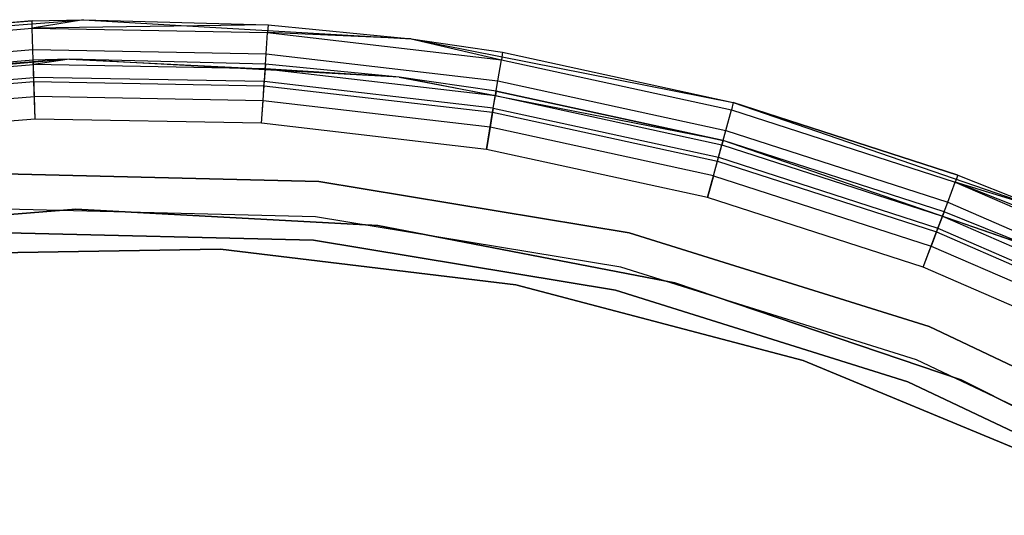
# Model space of a CAD drawing. Extents: x -38.3 to -0.1, y -39.1 to 0.
# Tile 221 of 256: x -19.263 to -18.28, y -17.629 to -17.134. Entities that reach past the tile are written whole.
import ezdxf

# ---------------------------------------------------------------- set-up
doc = ezdxf.new("R2010")
doc.units = 0
doc.header["$MEASUREMENT"] = 0
doc.layers.get('0').update_dxf_attribs({"color": 13, "linetype": 'CONTINUOUS'})

# ---------------------------------------------------------------- blocks, each defined once
blk = doc.blocks.new('ORTO_XII_A_STL')
at = {"color": 0}
for p, q in [((19.06326, 22.31244, 66.81358), (19.39004, 22.33804, 66.81358)), ((19.06326, 22.31244, 66.81358), (19.39004, 22.33804, 66.81358)), ((19.33879, 22.33698, 67.75846), (19.06326, 22.31244, 66.81358)), ((19.33879, 22.33698, 67.75846), (19.06326, 22.31244, 66.81358)), ((19.10388, 22.31808, 67.75846), (19.33879, 22.33698, 67.75846)), ((19.10388, 22.31808, 67.75846), (19.33879, 22.33698, 67.75846)), ((19.33879, 22.33698, 67.75846), (19.39004, 22.33804, 66.81358)), ((19.33879, 22.33698, 67.75846), (19.39004, 22.33804, 66.81358)), ((19.33879, 22.33698, 67.75846), (19.39004, 22.33804, 67.75846)), ((19.33879, 22.33698, 67.75846), (19.39004, 22.33804, 67.75846)), ((19.33903, 22.3295, 67.79613), (19.33879, 22.33698, 67.75846)), ((19.33903, 22.3295, 67.79613), (19.33879, 22.33698, 67.75846)), ((19.39004, 22.33804, 67.75846), (19.33903, 22.3295, 67.79613)), ((19.39004, 22.33804, 67.75846), (19.33903, 22.3295, 67.79613)), ((19.57444, 22.33278, 67.75846), (19.33903, 22.3295, 67.79613)), ((19.57444, 22.33278, 67.75846), (19.33903, 22.3295, 67.79613)), ((19.39004, 22.33804, 66.81358), (19.71726, 22.3189, 66.81358)), ((19.39004, 22.33804, 66.81358), (19.57444, 22.33278, 67.75846)), ((19.39004, 22.33804, 66.81358), (19.71726, 22.3189, 66.81358)), ((19.39004, 22.33804, 67.75846), (19.39004, 22.33804, 66.81358)), ((19.39004, 22.33804, 67.75846), (19.39004, 22.33804, 66.81358)), ((19.39004, 22.33804, 67.75846), (19.57444, 22.33278, 67.75846)), ((19.39004, 22.33804, 66.81358), (19.57444, 22.33278, 67.75846)), ((19.39004, 22.33804, 67.75846), (19.57444, 22.33278, 67.75846)), ((19.57444, 22.33278, 67.75846), (19.57393, 22.3253, 67.79613)), ((19.57444, 22.33278, 67.75846), (19.57393, 22.3253, 67.79613)), ((19.57444, 22.33278, 67.75846), (19.71726, 22.3189, 66.81358)), ((19.57444, 22.33278, 67.75846), (19.71726, 22.3189, 66.81358)), ((19.57444, 22.33278, 67.75846), (19.71726, 22.3189, 67.75846)), ((19.57444, 22.33278, 67.75846), (19.71726, 22.3189, 67.75846)), ((19.10484, 22.31065, 67.79613), (19.33903, 22.3295, 67.79613)), ((19.10484, 22.31065, 67.79613), (19.33903, 22.3295, 67.79613)), ((19.33903, 22.3295, 67.79613), (19.57393, 22.3253, 67.79613)), ((19.33969, 22.30817, 67.82806), (19.33903, 22.3295, 67.79613)), ((19.33903, 22.3295, 67.79613), (19.57393, 22.3253, 67.79613)), ((19.33969, 22.30817, 67.82806), (19.33903, 22.3295, 67.79613)), ((19.57251, 22.30401, 67.82806), (19.57393, 22.3253, 67.79613)), ((19.57251, 22.30401, 67.82806), (19.57393, 22.3253, 67.79613)), ((19.71726, 22.3189, 67.75846), (19.57393, 22.3253, 67.79613)), ((19.57393, 22.3253, 67.79613), (19.8073, 22.2981, 67.79613)), ((19.71726, 22.3189, 67.75846), (19.57393, 22.3253, 67.79613)), ((19.57393, 22.3253, 67.79613), (19.8073, 22.2981, 67.79613)), ((19.71726, 22.3189, 66.81358), (20.03882, 22.25539, 66.81358)), ((19.71726, 22.3189, 66.81358), (20.03882, 22.25539, 66.81358)), ((19.71726, 22.3189, 66.81358), (19.80853, 22.30549, 67.75846)), ((19.71726, 22.3189, 67.75846), (19.71726, 22.3189, 66.81358)), ((19.71726, 22.3189, 67.75846), (19.71726, 22.3189, 66.81358)), ((19.71726, 22.3189, 67.75846), (19.80853, 22.30549, 67.75846)), ((19.71726, 22.3189, 66.81358), (19.80853, 22.30549, 67.75846)), ((19.71726, 22.3189, 67.75846), (19.80853, 22.30549, 67.75846)), ((19.71726, 22.3189, 67.75846), (19.8073, 22.2981, 67.79613)), ((19.71726, 22.3189, 67.75846), (19.8073, 22.2981, 67.79613)), ((19.1076, 22.28949, 67.82806), (19.33969, 22.30817, 67.82806)), ((19.1076, 22.28949, 67.82806), (19.33969, 22.30817, 67.82806)), ((19.33969, 22.30817, 67.82806), (19.57251, 22.30401, 67.82806)), ((19.34069, 22.27625, 67.8494), (19.33969, 22.30817, 67.82806)), ((19.33969, 22.30817, 67.82806), (19.57251, 22.30401, 67.82806)), ((19.34069, 22.27625, 67.8494), (19.33969, 22.30817, 67.82806)), ((19.57037, 22.27215, 67.8494), (19.57251, 22.30401, 67.82806)), ((19.57037, 22.27215, 67.8494), (19.57251, 22.30401, 67.82806)), ((19.57251, 22.30401, 67.82806), (19.80379, 22.27705, 67.82806)), ((19.57251, 22.30401, 67.82806), (19.80379, 22.27705, 67.82806)), ((19.80853, 22.30549, 67.75846), (19.8073, 22.2981, 67.79613)), ((19.80853, 22.30549, 67.75846), (19.8073, 22.2981, 67.79613)), ((19.80853, 22.30549, 67.75846), (20.03882, 22.25539, 66.81358)), ((19.80853, 22.30549, 67.75846), (20.03882, 22.25539, 67.75846)), ((19.80853, 22.30549, 67.75846), (20.03882, 22.25539, 66.81358)), ((19.80853, 22.30549, 67.75846), (20.03882, 22.25539, 67.75846)), ((19.37609, 22.29849, 66.81358), (19.04774, 22.27025, 66.81358)), ((19.37609, 22.29849, 66.81358), (19.04774, 22.27025, 66.81358)), ((19.37609, 22.29849, 66.81358), (19.10896, 22.27904, 67.75846)), ((19.37609, 22.29849, 66.81358), (19.10896, 22.27904, 67.75846)), ((19.34002, 22.29763, 67.75846), (19.10896, 22.27904, 67.75846)), ((19.34002, 22.29763, 67.75846), (19.10896, 22.27904, 67.75846)), ((19.10954, 22.27458, 67.78106), (19.34016, 22.29314, 67.78106)), ((19.10954, 22.27458, 67.78106), (19.34016, 22.29314, 67.78106)), ((19.37609, 22.29849, 66.81358), (19.34002, 22.29763, 67.75846)), ((19.37609, 22.29849, 67.75846), (19.34002, 22.29763, 67.75846)), ((19.37609, 22.29849, 66.81358), (19.34002, 22.29763, 67.75846)), ((19.37609, 22.29849, 67.75846), (19.34002, 22.29763, 67.75846)), ((19.34016, 22.29314, 67.78106), (19.34002, 22.29763, 67.75846)), ((19.34016, 22.29314, 67.78106), (19.34002, 22.29763, 67.75846)), ((19.37609, 22.29849, 67.75846), (19.34016, 22.29314, 67.78106)), ((19.37609, 22.29849, 67.75846), (19.34016, 22.29314, 67.78106)), ((19.34056, 22.28035, 67.80022), (19.34016, 22.29314, 67.78106)), ((19.5715, 22.28901, 67.78106), (19.34016, 22.29314, 67.78106)), ((19.5715, 22.28901, 67.78106), (19.34016, 22.29314, 67.78106)), ((19.34056, 22.28035, 67.80022), (19.34016, 22.29314, 67.78106)), ((19.70517, 22.28074, 66.81358), (19.37609, 22.29849, 66.81358)), ((19.5718, 22.29349, 67.75846), (19.37609, 22.29849, 66.81358)), ((19.70517, 22.28074, 66.81358), (19.37609, 22.29849, 66.81358)), ((19.5718, 22.29349, 67.75846), (19.37609, 22.29849, 66.81358)), ((19.5718, 22.29349, 67.75846), (19.37609, 22.29849, 67.75846)), ((19.37609, 22.29849, 67.75846), (19.37609, 22.29849, 66.81358)), ((19.37609, 22.29849, 67.75846), (19.37609, 22.29849, 66.81358)), ((19.37609, 22.29849, 67.75846), (19.5715, 22.28901, 67.78106)), ((19.5718, 22.29349, 67.75846), (19.37609, 22.29849, 67.75846)), ((19.37609, 22.29849, 67.75846), (19.5715, 22.28901, 67.78106)), ((19.5718, 22.29349, 67.75846), (19.5715, 22.28901, 67.78106)), ((19.5718, 22.29349, 67.75846), (19.5715, 22.28901, 67.78106)), ((19.70517, 22.28074, 66.81358), (19.5718, 22.29349, 67.75846)), ((19.70517, 22.28074, 67.75846), (19.5718, 22.29349, 67.75846)), ((19.70517, 22.28074, 66.81358), (19.5718, 22.29349, 67.75846)), ((19.70517, 22.28074, 67.75846), (19.5718, 22.29349, 67.75846)), ((19.80379, 22.27705, 67.82806), (19.8073, 22.2981, 67.79613)), ((19.80379, 22.27705, 67.82806), (19.8073, 22.2981, 67.79613)), ((19.8073, 22.2981, 67.79613), (20.03687, 22.24816, 67.79613)), ((19.8073, 22.2981, 67.79613), (20.03687, 22.24816, 67.79613)), ((19.5715, 22.28901, 67.78106), (19.57065, 22.27623, 67.80022)), ((19.5715, 22.28901, 67.78106), (19.57065, 22.27623, 67.80022)), ((19.5715, 22.28901, 67.78106), (19.80132, 22.26222, 67.78106)), ((19.70517, 22.28074, 67.75846), (19.5715, 22.28901, 67.78106)), ((19.70517, 22.28074, 67.75846), (19.5715, 22.28901, 67.78106)), ((19.5715, 22.28901, 67.78106), (19.80132, 22.26222, 67.78106)), ((19.11119, 22.26188, 67.80022), (19.34056, 22.28035, 67.80022)), ((19.11119, 22.26188, 67.80022), (19.34056, 22.28035, 67.80022)), ((19.11172, 22.25782, 67.8494), (19.34069, 22.27625, 67.8494)), ((19.11172, 22.25782, 67.8494), (19.34069, 22.27625, 67.8494)), ((19.57065, 22.27623, 67.80022), (19.34056, 22.28035, 67.80022)), ((19.34116, 22.2612, 67.81302), (19.34056, 22.28035, 67.80022)), ((19.57065, 22.27623, 67.80022), (19.34056, 22.28035, 67.80022)), ((19.34116, 22.2612, 67.81302), (19.34056, 22.28035, 67.80022)), ((19.34069, 22.27625, 67.8494), (19.57037, 22.27215, 67.8494)), ((19.34187, 22.23861, 67.85689), (19.34069, 22.27625, 67.8494)), ((19.34069, 22.27625, 67.8494), (19.57037, 22.27215, 67.8494)), ((19.34187, 22.23861, 67.85689), (19.34069, 22.27625, 67.8494)), ((19.56936, 22.25712, 67.81302), (19.57065, 22.27623, 67.80022)), ((19.56936, 22.25712, 67.81302), (19.57065, 22.27623, 67.80022)), ((19.79922, 22.24959, 67.80022), (19.57065, 22.27623, 67.80022)), ((19.79922, 22.24959, 67.80022), (19.57065, 22.27623, 67.80022)), ((20.02858, 22.21738, 66.81358), (19.70517, 22.28074, 66.81358)), ((19.80206, 22.26666, 67.75846), (19.70517, 22.28074, 66.81358)), ((20.02858, 22.21738, 66.81358), (19.70517, 22.28074, 66.81358)), ((19.80206, 22.26666, 67.75846), (19.70517, 22.28074, 66.81358)), ((19.80206, 22.26666, 67.75846), (19.70517, 22.28074, 67.75846)), ((19.70517, 22.28074, 67.75846), (19.70517, 22.28074, 66.81358)), ((19.70517, 22.28074, 67.75846), (19.70517, 22.28074, 66.81358)), ((19.70517, 22.28074, 67.75846), (19.80132, 22.26222, 67.78106)), ((19.70517, 22.28074, 67.75846), (19.80132, 22.26222, 67.78106)), ((19.80206, 22.26666, 67.75846), (19.70517, 22.28074, 67.75846)), ((19.79854, 22.24556, 67.8494), (19.80379, 22.27705, 67.82806)), ((19.79854, 22.24556, 67.8494), (19.80379, 22.27705, 67.82806)), ((19.80379, 22.27705, 67.82806), (20.03132, 22.22755, 67.82806)), ((19.80379, 22.27705, 67.82806), (20.03132, 22.22755, 67.82806)), ((19.56785, 22.23457, 67.85689), (19.57037, 22.27215, 67.8494)), ((19.56785, 22.23457, 67.85689), (19.57037, 22.27215, 67.8494)), ((19.57037, 22.27215, 67.8494), (19.79854, 22.24556, 67.8494)), ((19.57037, 22.27215, 67.8494), (19.79854, 22.24556, 67.8494)), ((19.80206, 22.26666, 67.75846), (19.80132, 22.26222, 67.78106)), ((19.80206, 22.26666, 67.75846), (19.80132, 22.26222, 67.78106)), ((20.02858, 22.21738, 67.75846), (19.80206, 22.26666, 67.75846)), ((19.80206, 22.26666, 67.75846), (20.02858, 22.21738, 66.81358)), ((19.80206, 22.26666, 67.75846), (20.02858, 22.21738, 66.81358)), ((20.02858, 22.21738, 67.75846), (19.80206, 22.26666, 67.75846)), ((19.11366, 22.24288, 67.81302), (19.34116, 22.2612, 67.81302)), ((19.11366, 22.24288, 67.81302), (19.34116, 22.2612, 67.81302)), ((19.34187, 22.23861, 67.81752), (19.34116, 22.2612, 67.81302)), ((19.56936, 22.25712, 67.81302), (19.34116, 22.2612, 67.81302)), ((19.34187, 22.23861, 67.81752), (19.34116, 22.2612, 67.81302)), ((19.56936, 22.25712, 67.81302), (19.34116, 22.2612, 67.81302)), ((19.56785, 22.23457, 67.81752), (19.56936, 22.25712, 67.81302)), ((19.56785, 22.23457, 67.81752), (19.56936, 22.25712, 67.81302)), ((19.79607, 22.2307, 67.81302), (19.56936, 22.25712, 67.81302)), ((19.79607, 22.2307, 67.81302), (19.56936, 22.25712, 67.81302)), ((19.79922, 22.24959, 67.80022), (19.80132, 22.26222, 67.78106)), ((19.79922, 22.24959, 67.80022), (19.80132, 22.26222, 67.78106)), ((19.80132, 22.26222, 67.78106), (20.02741, 22.21304, 67.78106)), ((19.80132, 22.26222, 67.78106), (20.02741, 22.21304, 67.78106)), ((20.03882, 22.25539, 67.75846), (20.03687, 22.24816, 67.79613)), ((20.03882, 22.25539, 67.75846), (20.03687, 22.24816, 67.79613)), ((20.03882, 22.25539, 66.81358), (20.34875, 22.14868, 66.81358)), ((20.03882, 22.25539, 67.75846), (20.03882, 22.25539, 66.81358)), ((20.03882, 22.25539, 67.75846), (20.03882, 22.25539, 66.81358)), ((20.03882, 22.25539, 67.75846), (20.2631, 22.18296, 67.75846)), ((20.2631, 22.18296, 67.75846), (20.03882, 22.25539, 66.81358)), ((20.2631, 22.18296, 67.75846), (20.03882, 22.25539, 66.81358)), ((20.03882, 22.25539, 66.81358), (20.34875, 22.14868, 66.81358)), ((20.03882, 22.25539, 67.75846), (20.2631, 22.18296, 67.75846)), ((19.79235, 22.2084, 67.85689), (19.79854, 22.24556, 67.8494)), ((19.79235, 22.2084, 67.85689), (19.79854, 22.24556, 67.8494)), ((19.79922, 22.24959, 67.80022), (19.79607, 22.2307, 67.81302)), ((19.79922, 22.24959, 67.80022), (19.79607, 22.2307, 67.81302)), ((19.79854, 22.24556, 67.8494), (20.02301, 22.19672, 67.8494)), ((19.79854, 22.24556, 67.8494), (20.02301, 22.19672, 67.8494)), ((19.79922, 22.24959, 67.80022), (20.02408, 22.20068, 67.80022)), ((19.79922, 22.24959, 67.80022), (20.02408, 22.20068, 67.80022)), ((20.03132, 22.22755, 67.82806), (20.03687, 22.24816, 67.79613)), ((20.03132, 22.22755, 67.82806), (20.03687, 22.24816, 67.79613)), ((20.03687, 22.24816, 67.79613), (20.26045, 22.17595, 67.79613)), ((20.03687, 22.24816, 67.79613), (20.26045, 22.17595, 67.79613)), ((19.34187, 22.23861, 67.85689), (19.11658, 22.22047, 67.85689)), ((19.34187, 22.23861, 67.81752), (19.11658, 22.22047, 67.81752)), ((19.34187, 22.23861, 67.85689), (19.11658, 22.22047, 67.85689)), ((19.34187, 22.23861, 67.81752), (19.11658, 22.22047, 67.81752)), ((19.56785, 22.23457, 67.85689), (19.34187, 22.23861, 67.85689)), ((19.56785, 22.23457, 67.81752), (19.34187, 22.23861, 67.81752)), ((19.56785, 22.23457, 67.85689), (19.34187, 22.23861, 67.85689)), ((19.56785, 22.23457, 67.81752), (19.34187, 22.23861, 67.81752)), ((19.79235, 22.2084, 67.85689), (19.56785, 22.23457, 67.85689)), ((19.79235, 22.2084, 67.81752), (19.56785, 22.23457, 67.81752)), ((19.79235, 22.2084, 67.85689), (19.56785, 22.23457, 67.85689)), ((19.79235, 22.2084, 67.81752), (19.56785, 22.23457, 67.81752)), ((19.79607, 22.2307, 67.81302), (19.79235, 22.2084, 67.81752)), ((19.79607, 22.2307, 67.81302), (19.79235, 22.2084, 67.81752)), ((20.01909, 22.18218, 67.81302), (19.79607, 22.2307, 67.81302)), ((20.01909, 22.18218, 67.81302), (19.79607, 22.2307, 67.81302)), ((20.02301, 22.19672, 67.8494), (20.03132, 22.22755, 67.82806)), ((20.02301, 22.19672, 67.8494), (20.03132, 22.22755, 67.82806)), ((20.03132, 22.22755, 67.82806), (20.2529, 22.15599, 67.82806)), ((20.03132, 22.22755, 67.82806), (20.2529, 22.15599, 67.82806)), ((20.02858, 22.21738, 67.75846), (20.02741, 22.21304, 67.78106)), ((20.02858, 22.21738, 67.75846), (20.02741, 22.21304, 67.78106)), ((20.34002, 22.10962, 66.81358), (20.02858, 22.21738, 66.81358)), ((20.34002, 22.10962, 66.81358), (20.02858, 22.21738, 66.81358)), ((20.24917, 22.14613, 67.75846), (20.02858, 22.21738, 66.81358)), ((20.24917, 22.14613, 67.75846), (20.02858, 22.21738, 67.75846)), ((20.02858, 22.21738, 67.75846), (20.02858, 22.21738, 66.81358)), ((20.24917, 22.14613, 67.75846), (20.02858, 22.21738, 66.81358)), ((20.02858, 22.21738, 67.75846), (20.02858, 22.21738, 66.81358)), ((20.24917, 22.14613, 67.75846), (20.02858, 22.21738, 67.75846)), ((20.01321, 22.16036, 67.85689), (19.79235, 22.2084, 67.85689)), ((20.01321, 22.16036, 67.81752), (19.79235, 22.2084, 67.81752)), ((20.01321, 22.16036, 67.85689), (19.79235, 22.2084, 67.85689)), ((20.01321, 22.16036, 67.81752), (19.79235, 22.2084, 67.81752)), ((20.02408, 22.20068, 67.80022), (20.02741, 22.21304, 67.78106)), ((20.02408, 22.20068, 67.80022), (20.02741, 22.21304, 67.78106)), ((20.02741, 22.21304, 67.78106), (20.24758, 22.14193, 67.78106)), ((20.02741, 22.21304, 67.78106), (20.24758, 22.14193, 67.78106)), ((20.01321, 22.16036, 67.85689), (20.02301, 22.19672, 67.8494)), ((20.01321, 22.16036, 67.85689), (20.02301, 22.19672, 67.8494)), ((20.01909, 22.18218, 67.81302), (20.02408, 22.20068, 67.80022)), ((20.01909, 22.18218, 67.81302), (20.02408, 22.20068, 67.80022)), ((20.02301, 22.19672, 67.8494), (20.24161, 22.12613, 67.8494)), ((20.02301, 22.19672, 67.8494), (20.24161, 22.12613, 67.8494)), ((20.02408, 22.20068, 67.80022), (20.24306, 22.12995, 67.80022)), ((20.02408, 22.20068, 67.80022), (20.24306, 22.12995, 67.80022)), ((19.3114, 22.18425, 2.24665), (19.62521, 22.17662, 2.24665)), ((19.62521, 22.17662, 0.67185), (19.3114, 22.18425, 0.67185)), ((19.3114, 22.18425, 2.24665), (19.62521, 22.17662, 2.24665)), ((19.62521, 22.17662, 0.67185), (19.3114, 22.18425, 0.67185)), ((19.62521, 22.17662, 2.24665), (19.62521, 22.17662, 0.67185)), ((19.62521, 22.17662, 2.24665), (19.93491, 22.1254, 2.24665)), ((19.93491, 22.1254, 0.67185), (19.62521, 22.17662, 0.67185)), ((19.62521, 22.17662, 2.24665), (19.62521, 22.17662, 0.67185)), ((19.62521, 22.17662, 2.24665), (19.93491, 22.1254, 2.24665)), ((19.93491, 22.1254, 0.67185), (19.62521, 22.17662, 0.67185)), ((20.01909, 22.18218, 67.81302), (20.01321, 22.16036, 67.81752)), ((20.01909, 22.18218, 67.81302), (20.01321, 22.16036, 67.81752)), ((20.01909, 22.18218, 67.81302), (20.23628, 22.11203, 67.81302)), ((20.01909, 22.18218, 67.81302), (20.23628, 22.11203, 67.81302)), ((20.2529, 22.15599, 67.82806), (20.26045, 22.17595, 67.79613)), ((20.2529, 22.15599, 67.82806), (20.26045, 22.17595, 67.79613)), ((20.2631, 22.18296, 67.75846), (20.26045, 22.17595, 67.79613)), ((20.2631, 22.18296, 67.75846), (20.26045, 22.17595, 67.79613)), ((20.47919, 22.08889, 67.75846), (20.26045, 22.17595, 67.79613)), ((20.26045, 22.17595, 67.79613), (20.47587, 22.08218, 67.79613)), ((20.47919, 22.08889, 67.75846), (20.26045, 22.17595, 67.79613)), ((20.34875, 22.14868, 67.75846), (20.26045, 22.17595, 67.79613)), ((20.34875, 22.14868, 67.75846), (20.26045, 22.17595, 67.79613)), ((20.26045, 22.17595, 67.79613), (20.47587, 22.08218, 67.79613)), ((20.2631, 22.18296, 67.75846), (20.34875, 22.14868, 66.81358)), ((20.2631, 22.18296, 67.75846), (20.34875, 22.14868, 66.81358)), ((20.2631, 22.18296, 67.75846), (20.34875, 22.14868, 67.75846)), ((20.2631, 22.18296, 67.75846), (20.34875, 22.14868, 67.75846)), ((20.22829, 22.09089, 67.85689), (20.01321, 22.16036, 67.85689)), ((20.22829, 22.09089, 67.81752), (20.01321, 22.16036, 67.81752)), ((20.22829, 22.09089, 67.85689), (20.01321, 22.16036, 67.85689)), ((20.22829, 22.09089, 67.81752), (20.01321, 22.16036, 67.81752)), ((20.24161, 22.12613, 67.8494), (20.2529, 22.15599, 67.82806)), ((20.24161, 22.12613, 67.8494), (20.2529, 22.15599, 67.82806)), ((20.2529, 22.15599, 67.82806), (20.4664, 22.06306, 67.82806)), ((20.2529, 22.15599, 67.82806), (20.4664, 22.06306, 67.82806)), ((19.08136, 22.12407, 0.7309), (19.38232, 22.14895, 0.7309)), ((19.38232, 22.14895, 0.67185), (19.08136, 22.12407, 0.67185)), ((19.08136, 22.12407, 0.7309), (19.38232, 22.14895, 0.7309)), ((19.38232, 22.14895, 0.67185), (19.08136, 22.12407, 0.67185)), ((19.62188, 22.14135, 0.67185), (19.31301, 22.14885, 0.67185)), ((19.62188, 22.14135, 0.67185), (19.31301, 22.14885, 0.67185)), ((19.62188, 22.14135, 0.7309), (19.31301, 22.14885, 0.7309)), ((19.62188, 22.14135, 0.7309), (19.31301, 22.14885, 0.7309)), ((19.38232, 22.14895, 0.7309), (19.38232, 22.14895, 0.67185)), ((19.38232, 22.14895, 0.7309), (19.68386, 22.13263, 0.7309)), ((19.68386, 22.13263, 0.67185), (19.38232, 22.14895, 0.67185)), ((19.38232, 22.14895, 0.7309), (19.38232, 22.14895, 0.67185)), ((19.38232, 22.14895, 0.7309), (19.68386, 22.13263, 0.7309)), ((19.68386, 22.13263, 0.67185), (19.38232, 22.14895, 0.67185)), ((20.24917, 22.14613, 67.75846), (20.24758, 22.14193, 67.78106)), ((20.24917, 22.14613, 67.75846), (20.24758, 22.14193, 67.78106)), ((20.34002, 22.10962, 66.81358), (20.24917, 22.14613, 67.75846)), ((20.34002, 22.10962, 67.75846), (20.24917, 22.14613, 67.75846)), ((20.34002, 22.10962, 66.81358), (20.24917, 22.14613, 67.75846)), ((20.34002, 22.10962, 67.75846), (20.24917, 22.14613, 67.75846)), ((19.9267, 22.09093, 0.67185), (19.62188, 22.14135, 0.67185)), ((19.62188, 22.14135, 0.67185), (19.62188, 22.14135, 0.7309)), ((19.62188, 22.14135, 0.67185), (19.62188, 22.14135, 0.7309)), ((19.9267, 22.09093, 0.67185), (19.62188, 22.14135, 0.67185)), ((19.9267, 22.09093, 0.7309), (19.62188, 22.14135, 0.7309)), ((19.9267, 22.09093, 0.7309), (19.62188, 22.14135, 0.7309)), ((20.24758, 22.14193, 67.78106), (20.24306, 22.12995, 67.80022)), ((20.24758, 22.14193, 67.78106), (20.24306, 22.12995, 67.80022)), ((20.24758, 22.14193, 67.78106), (20.45973, 22.04958, 67.78106)), ((20.24758, 22.14193, 67.78106), (20.45973, 22.04958, 67.78106)), ((20.24758, 22.14193, 67.78106), (20.34002, 22.10962, 67.75846)), ((20.24758, 22.14193, 67.78106), (20.34002, 22.10962, 67.75846)), ((19.61966, 22.11783, 2.24665), (19.31409, 22.12526, 2.24665)), ((19.31409, 22.12526, 0.7309), (19.61966, 22.11783, 0.7309)), ((19.61966, 22.11783, 2.24665), (19.31409, 22.12526, 2.24665)), ((19.31409, 22.12526, 0.7309), (19.61966, 22.11783, 0.7309)), ((19.68386, 22.13263, 0.7309), (19.68386, 22.13263, 0.67185)), ((19.68386, 22.13263, 0.7309), (19.98038, 22.0754, 0.7309)), ((19.98038, 22.0754, 0.67185), (19.68386, 22.13263, 0.67185)), ((19.68386, 22.13263, 0.7309), (19.68386, 22.13263, 0.67185)), ((19.68386, 22.13263, 0.7309), (19.98038, 22.0754, 0.7309)), ((19.98038, 22.0754, 0.67185), (19.68386, 22.13263, 0.67185)), ((19.93491, 22.1254, 2.24665), (19.93491, 22.1254, 0.67185)), ((19.93491, 22.1254, 2.24665), (20.23446, 22.03157, 2.24665)), ((20.23446, 22.03157, 0.67185), (19.93491, 22.1254, 0.67185)), ((19.93491, 22.1254, 2.24665), (19.93491, 22.1254, 0.67185)), ((19.93491, 22.1254, 2.24665), (20.23446, 22.03157, 2.24665)), ((20.23446, 22.03157, 0.67185), (19.93491, 22.1254, 0.67185)), ((20.22829, 22.09089, 67.85689), (20.24161, 22.12613, 67.8494)), ((20.22829, 22.09089, 67.85689), (20.24161, 22.12613, 67.8494)), ((20.24306, 22.12995, 67.80022), (20.23628, 22.11203, 67.81302)), ((20.24306, 22.12995, 67.80022), (20.23628, 22.11203, 67.81302)), ((20.24161, 22.12613, 67.8494), (20.45224, 22.03444, 67.8494)), ((20.24161, 22.12613, 67.8494), (20.45224, 22.03444, 67.8494)), ((20.24306, 22.12995, 67.80022), (20.45405, 22.03811, 67.80022)), ((20.24306, 22.12995, 67.80022), (20.45405, 22.03811, 67.80022)), ((19.92123, 22.06795, 2.24665), (19.61966, 22.11783, 2.24665)), ((19.61966, 22.11783, 2.24665), (19.61966, 22.11783, 0.7309)), ((19.61966, 22.11783, 0.7309), (19.92123, 22.06795, 0.7309)), ((19.61966, 22.11783, 2.24665), (19.61966, 22.11783, 0.7309)), ((19.92123, 22.06795, 2.24665), (19.61966, 22.11783, 2.24665)), ((19.61966, 22.11783, 0.7309), (19.92123, 22.06795, 0.7309)), ((19.23001, 22.104, 2.24665), (19.52685, 22.10884, 2.24665)), ((19.52685, 22.10884, 2.1876), (19.23001, 22.104, 2.1876)), ((19.23001, 22.104, 2.24665), (19.52685, 22.10884, 2.24665)), ((19.52685, 22.10884, 2.1876), (19.23001, 22.104, 2.1876)), ((19.52685, 22.10884, 2.24665), (19.52685, 22.10884, 2.1876)), ((19.52685, 22.10884, 2.24665), (19.82158, 22.07321, 2.24665)), ((19.82158, 22.07321, 2.1876), (19.52685, 22.10884, 2.1876)), ((19.52685, 22.10884, 2.24665), (19.52685, 22.10884, 2.1876)), ((19.52685, 22.10884, 2.24665), (19.82158, 22.07321, 2.24665)), ((19.82158, 22.07321, 2.1876), (19.52685, 22.10884, 2.1876)), ((20.22829, 22.09089, 67.81752), (20.23628, 22.11203, 67.81302)), ((20.22829, 22.09089, 67.81752), (20.23628, 22.11203, 67.81302)), ((20.23628, 22.11203, 67.81302), (20.44555, 22.02094, 67.81302)), ((20.23628, 22.11203, 67.81302), (20.44555, 22.02094, 67.81302)), ((20.22154, 21.99858, 0.67185), (19.9267, 22.09093, 0.67185)), ((19.9267, 22.09093, 0.67185), (19.9267, 22.09093, 0.7309)), ((19.9267, 22.09093, 0.67185), (19.9267, 22.09093, 0.7309)), ((20.22154, 21.99858, 0.67185), (19.9267, 22.09093, 0.67185)), ((20.22154, 21.99858, 0.7309), (19.9267, 22.09093, 0.7309)), ((20.22154, 21.99858, 0.7309), (19.9267, 22.09093, 0.7309)), ((20.43553, 22.00068, 67.85689), (20.22829, 22.09089, 67.85689)), ((20.43553, 22.00068, 67.81752), (20.22829, 22.09089, 67.81752)), ((20.43553, 22.00068, 67.85689), (20.22829, 22.09089, 67.85689)), ((20.43553, 22.00068, 67.81752), (20.22829, 22.09089, 67.81752)), ((19.82158, 22.07321, 2.24665), (19.82158, 22.07321, 2.1876)), ((19.82158, 22.07321, 2.24665), (20.10872, 21.99778, 2.24665)), ((20.10872, 21.99778, 2.1876), (19.82158, 22.07321, 2.1876)), ((19.82158, 22.07321, 2.24665), (19.82158, 22.07321, 2.1876)), ((19.82158, 22.07321, 2.24665), (20.10872, 21.99778, 2.24665)), ((20.10872, 21.99778, 2.1876), (19.82158, 22.07321, 2.1876)), ((20.21292, 21.97658, 2.24665), (19.92123, 22.06795, 2.24665)), ((19.92123, 22.06795, 2.24665), (19.92123, 22.06795, 0.7309)), ((19.92123, 22.06795, 0.7309), (20.21292, 21.97658, 0.7309)), ((19.92123, 22.06795, 2.24665), (19.92123, 22.06795, 0.7309)), ((20.21292, 21.97658, 2.24665), (19.92123, 22.06795, 2.24665)), ((19.92123, 22.06795, 0.7309), (20.21292, 21.97658, 0.7309)), ((19.98038, 22.0754, 0.7309), (19.98038, 22.0754, 0.67185)), ((19.98038, 22.0754, 0.7309), (20.26634, 21.97833, 0.7309)), ((20.26634, 21.97833, 0.67185), (19.98038, 22.0754, 0.67185)), ((19.98038, 22.0754, 0.7309), (19.98038, 22.0754, 0.67185)), ((19.98038, 22.0754, 0.7309), (20.26634, 21.97833, 0.7309)), ((20.26634, 21.97833, 0.67185), (19.98038, 22.0754, 0.67185)), ((20.23446, 22.03157, 2.24665), (20.23446, 22.03157, 0.67185)), ((20.23446, 22.03157, 2.24665), (20.51804, 21.89696, 2.24665)), ((20.51804, 21.89696, 0.67185), (20.23446, 22.03157, 0.67185)), ((20.23446, 22.03157, 2.24665), (20.23446, 22.03157, 0.67185)), ((20.23446, 22.03157, 2.24665), (20.51804, 21.89696, 2.24665)), ((20.51804, 21.89696, 0.67185), (20.23446, 22.03157, 0.67185)), ((20.10872, 21.99778, 2.24665), (20.10872, 21.99778, 2.1876)), ((20.10872, 21.99778, 2.24665), (20.38292, 21.88395, 2.24665)), ((20.38292, 21.88395, 2.1876), (20.10872, 21.99778, 2.1876)), ((20.10872, 21.99778, 2.24665), (20.10872, 21.99778, 2.1876)), ((20.10872, 21.99778, 2.24665), (20.38292, 21.88395, 2.24665)), ((20.38292, 21.88395, 2.1876), (20.10872, 21.99778, 2.1876)), ((20.50065, 21.86609, 0.67185), (20.22154, 21.99858, 0.67185)), ((20.22154, 21.99858, 0.67185), (20.22154, 21.99858, 0.7309)), ((20.22154, 21.99858, 0.67185), (20.22154, 21.99858, 0.7309)), ((20.50065, 21.86609, 0.67185), (20.22154, 21.99858, 0.67185)), ((20.50065, 21.86609, 0.7309), (20.22154, 21.99858, 0.7309)), ((20.50065, 21.86609, 0.7309), (20.22154, 21.99858, 0.7309)), ((20.26634, 21.97833, 0.7309), (20.26634, 21.97833, 0.67185)), ((20.26634, 21.97833, 0.7309), (20.53641, 21.84322, 0.7309)), ((20.53641, 21.84322, 0.67185), (20.26634, 21.97833, 0.67185)), ((20.26634, 21.97833, 0.7309), (20.26634, 21.97833, 0.67185)), ((20.26634, 21.97833, 0.7309), (20.53641, 21.84322, 0.7309)), ((20.53641, 21.84322, 0.67185), (20.26634, 21.97833, 0.67185)), ((20.48906, 21.84551, 2.24665), (20.21292, 21.97658, 2.24665)), ((20.21292, 21.97658, 2.24665), (20.21292, 21.97658, 0.7309)), ((20.21292, 21.97658, 0.7309), (20.48906, 21.84551, 0.7309)), ((20.21292, 21.97658, 2.24665), (20.21292, 21.97658, 0.7309)), ((20.48906, 21.84551, 2.24665), (20.21292, 21.97658, 2.24665)), ((20.21292, 21.97658, 0.7309), (20.48906, 21.84551, 0.7309))]:
    blk.add_line(p, q, dxfattribs=at)

msp = doc.modelspace()

# ---------------------------------------------------------------- block references
at = {"color": 0}
msp.add_blockref('ORTO_XII_A_STL', (-38.58948, -39.47195, -0.67185), dxfattribs=at)

doc.saveas('drawing.dxf')
